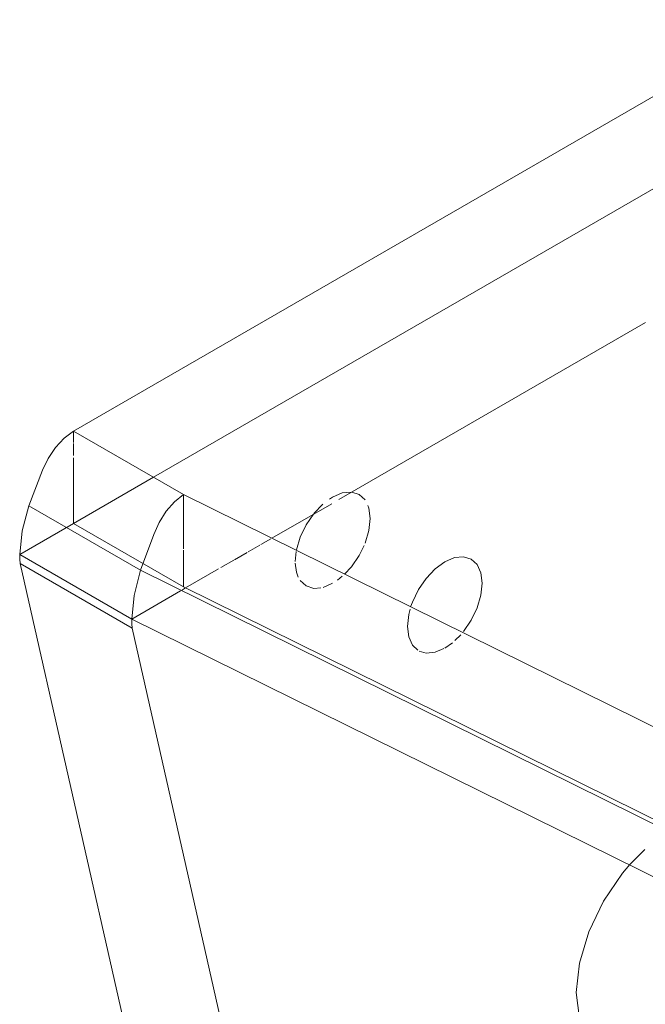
# Model space of a CAD drawing. Header units: inches. Extents: x -332 to 1204, y -60 to 270.
# Tile 19 of 91: x -165 to -159, y -18 to -9. Entities that reach past the tile are written whole.
import ezdxf

# ---------------------------------------------------------------- set-up
doc = ezdxf.new("R2010")
doc.units = ezdxf.units.IN
doc.header["$MEASUREMENT"] = 0
doc.layers.add('P-SANR-FIXT', color=6, linetype='Continuous', lineweight=9)

# ---------------------------------------------------------------- blocks, each defined once
blk = doc.blocks.new('Water Closet-Wall Mounted-Sloan-Valve-WETS-24501201 - WETS-2450_1201-2933277-HOT AND COLD WATER RISER DIAGRAM')
at = {"layer": 'P-SANR-FIXT'}
for p, q in [((-157.8083, -9.0764), (-164.5552, -12.9718)), ((-163.7985, -13.4087), (-158.7597, -10.4995)), ((-163.7985, -13.4087), (-158.7597, -10.4995)), ((-159.141, -11.9444), (-162.0438, -13.6204)), ((-164.5552, -12.9718), (-163.5142, -13.5728)), ((-164.5552, -12.9718), (-164.5552, -13.08)), ((-164.5552, -12.9718), (-164.5552, -13.08)), ((-164.5552, -12.9718), (-163.5142, -13.5728)), ((-164.5552, -13.0891), (-164.5552, -13.2037)), ((-164.5552, -13.0891), (-164.5552, -13.2037)), ((-164.5552, -13.2239), (-164.5552, -13.8456)), ((-164.5552, -13.2239), (-164.5552, -13.8456)), ((-164.9774, -13.6791), (-164.8468, -13.3424)), ((-164.5552, -13.8456), (-163.7985, -13.4087)), ((-164.5552, -13.8456), (-163.7985, -13.4087)), ((-163.5142, -13.5728), (-152.9892, -18.7759)), ((-163.5142, -13.5728), (-163.5142, -13.6832)), ((-163.5142, -13.5728), (-163.5142, -13.6832)), ((-163.5142, -13.5728), (-152.9892, -18.7759)), ((-163.9201, -14.2895), (-164.9774, -13.6791)), ((-163.5142, -13.6842), (-163.5142, -13.8115)), ((-163.5142, -13.6842), (-163.5142, -13.8115)), ((-162.1108, -13.659), (-162.6777, -13.9863)), ((-162.1935, -13.6634), (-162.2788, -13.7534)), ((-164.5552, -13.8456), (-165.0627, -14.1386)), ((-165.0627, -14.1386), (-164.5552, -13.8456)), ((-163.5142, -14.4466), (-164.5552, -13.8456)), ((-163.5142, -14.4466), (-164.5552, -13.8456)), ((-163.5142, -13.8136), (-163.5142, -13.9495)), ((-163.5142, -13.8136), (-163.5142, -13.9495)), ((-163.9201, -14.2895), (-163.7945, -13.9499)), ((-163.5142, -13.9526), (-163.5142, -14.0854)), ((-163.5142, -13.9526), (-163.5142, -14.0854)), ((-162.7899, -14.0511), (-162.9004, -14.1149)), ((-162.6859, -13.991), (-162.7807, -14.0458)), ((-165.0627, -14.1386), (-164.002, -14.7509)), ((-165.0627, -14.1386), (-164.002, -14.7509)), ((-163.5142, -14.0993), (-163.5142, -14.4466)), ((-163.5142, -14.0993), (-163.5142, -14.4466)), ((-162.9098, -14.1203), (-163.0292, -14.1893)), ((-162.4467, -14.1129), (-162.4555, -14.2067)), ((-163.8658, -19.5067), (-165.0594, -14.2261)), ((-163.9987, -14.8385), (-165.0594, -14.2261)), ((-163.0379, -14.1943), (-163.1589, -14.2642)), ((-153.3886, -19.4958), (-163.9201, -14.2895)), ((-163.181, -14.2769), (-163.4931, -14.4571)), ((-162.0575, -14.3841), (-162.0105, -14.3464)), ((-152.9892, -19.6497), (-163.5142, -14.4466)), ((-152.9892, -19.6497), (-163.5142, -14.4466)), ((-162.4082, -14.3858), (-162.353, -14.4373)), ((-162.1911, -14.4514), (-162.102, -14.4131)), ((-163.5427, -14.4857), (-164.002, -14.7509)), ((-163.4931, -14.4571), (-163.5337, -14.4805)), ((-164.002, -14.7509), (-153.4693, -19.9579)), ((-163.9987, -14.8385), (-162.8052, -20.119)), ((-160.8903, -14.8992), (-160.9446, -14.954)), ((-160.9693, -14.9754), (-161.0413, -15.0255)), ((-159.2898, -17.0765), (-159.147, -16.9341))]:
    blk.add_line(p, q, dxfattribs=at)
for points in [[(-164.8468, -13.3424, 0), (-164.7932, -13.2301, 0), (-164.7237, -13.1266, 0), (-164.6426, -13.0386, 0), (-164.5552, -12.9718, 0)], [(-163.7945, -13.9499, 0), (-163.743, -13.8364, 0), (-163.6761, -13.7314, 0), (-163.5982, -13.6416, 0), (-163.5142, -13.5728, 0)], [(-161.9252, -13.5493, 0), (-162.0105, -13.5577, 0), (-162.102, -13.5966, 0), (-162.1309, -13.6147, 0)], [(-161.7958, -13.624, 0), (-161.852, -13.5719, 0), (-161.922, -13.5496, 0)], [(-165.0627, -14.1386, 0), (-165.0412, -13.9152, 0), (-164.9774, -13.6791, 0)], [(-161.7484, -13.8007, 0), (-161.7605, -13.702, 0), (-161.7682, -13.6777, 0)], [(-162.282, -13.7574, 0), (-162.352, -13.8605, 0), (-162.4082, -13.9775, 0), (-162.4435, -14.0964, 0)], [(-161.7958, -14.0322, 0), (-161.7605, -13.9134, 0), (-161.7484, -13.8007, 0)], [(-161.9903, -14.3277, 0), (-161.9252, -14.2564, 0), (-161.852, -14.1492, 0), (-161.8048, -14.0543, 0)], [(-165.0594, -14.2261, 0), (-165.0631, -14.1836, 0), (-165.0627, -14.1386, 0)], [(-161.3641, -14.6371, 0), (-161.3475, -14.5899, 0), (-161.2913, -14.4729, 0), (-161.2181, -14.3658, 0), (-161.1328, -14.2757, 0), (-161.0413, -14.209, 0), (-160.9498, -14.1701, 0), (-160.8646, -14.1616, 0), (-160.7913, -14.1842, 0), (-160.7352, -14.2363, 0), (-160.6998, -14.3144, 0), (-160.6878, -14.4131, 0)], [(-162.4553, -14.2224, 0), (-162.4435, -14.3077, 0), (-162.427, -14.3532, 0)], [(-164.002, -14.7509, 0), (-163.9814, -14.527, 0), (-163.9201, -14.2895, 0)], [(-162.352, -14.4379, 0), (-162.2788, -14.4605, 0), (-162.215, -14.4569, 0)], [(-160.6878, -14.4131, 0), (-160.6998, -14.5257, 0), (-160.7352, -14.6446, 0), (-160.7913, -14.7616, 0), (-160.8646, -14.8687, 0)], [(-161.3949, -14.8214, 0), (-161.3828, -14.7087, 0), (-161.3701, -14.6571, 0)], [(-164.002, -14.7509, 0), (-164.0024, -14.796, 0), (-163.9987, -14.8385, 0)], [(-161.2963, -15.0473, 0), (-161.3475, -14.9981, 0), (-161.3828, -14.9201, 0), (-161.3949, -14.8214, 0)], [(-161.0505, -15.0307, 0), (-161.1328, -15.0644, 0), (-161.2181, -15.0729, 0), (-161.2822, -15.0551, 0)], [(-159.5401, -18.8552, 0), (-159.6795, -18.726, 0), (-159.7671, -18.5323, 0), (-159.797, -18.2875, 0), (-159.7671, -18.0081, 0), (-159.6795, -17.7133, 0), (-159.5401, -17.4231, 0), (-159.3585, -17.1573, 0), (-159.2898, -17.0765, 0)]]:
    blk.add_polyline3d(points, dxfattribs=at)

msp = doc.modelspace()

# ---------------------------------------------------------------- block references
at = {"layer": 'P-SANR-FIXT'}
msp.add_blockref('Water Closet-Wall Mounted-Sloan-Valve-WETS-24501201 - WETS-2450_1201-2933277-HOT AND COLD WATER RISER DIAGRAM', (0, 0), dxfattribs=at)

doc.saveas('drawing.dxf')
